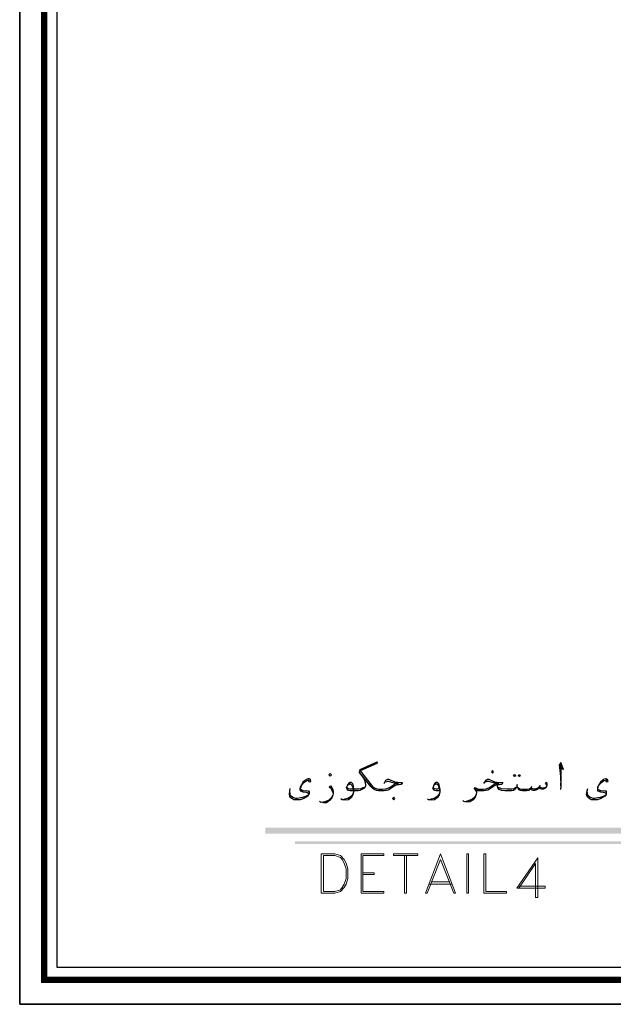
# Model space of a CAD drawing. Header units: metres. Extents: x -18 to 342, y 4 to 63.
# Tile 40 of 173: x 78 to 91, y 4 to 26. Entities that reach past the tile are written whole.
import ezdxf

# ---------------------------------------------------------------- set-up
doc = ezdxf.new("R2010")
doc.units = ezdxf.units.M
doc.header["$MEASUREMENT"] = 0
for name, color, linetype in [('PDF4_KADR', 7, 'Continuous'), ('PDF4_textt', 7, 'Continuous'), ('PDF4_wall', 7, 'Continuous')]:
    doc.layers.add(name, color=color, linetype=linetype)

msp = doc.modelspace()

# ---------------------------------------------------------------- linework, layer by layer
at = {"layer": 'PDF4_KADR', "lineweight": 25}
for points in [[(77.861, 4.013), (161.951, 4.013), (161.951, 63.476), (77.861, 63.476)], [(77.861, 63.476), (161.951, 63.476), (161.951, 4.013), (77.861, 4.013)], [(78.68, 4.832), (161.007, 4.832), (161.007, 62.657), (78.68, 62.657)]]:
    msp.add_lwpolyline(points, close=True, dxfattribs=at)
at = {"layer": 'PDF4_KADR', "lineweight": 0, "const_width": 0.135}
msp.add_lwpolyline([(78.401, 62.937), (78.401, 4.552), (161.277, 4.552), (161.277, 62.937)], close=True, dxfattribs=at)
at = {"layer": 'PDF4_textt', "lineweight": 20}
for points in [[(84.507, 6.459), (84.805, 6.459), (84.93, 6.498), (85.008, 6.585), (85.056, 6.662), (85.094, 6.787), (85.094, 6.999), (85.056, 7.124), (85.008, 7.201), (84.93, 7.288), (84.805, 7.326), (84.507, 7.326)], [(84.555, 6.498), (84.805, 6.498), (84.93, 6.536), (84.969, 6.585), (85.008, 6.662), (85.056, 6.787), (85.056, 6.999), (85.008, 7.124), (84.969, 7.201), (84.93, 7.249), (84.805, 7.288), (84.555, 7.288)], [(85.383, 6.459), (85.884, 6.459), (85.884, 6.498), (85.422, 6.498), (85.422, 7.288), (85.884, 7.288), (85.884, 7.326), (85.383, 7.326)], [(86.635, 7.288), (86.096, 7.288), (86.096, 7.326), (86.635, 7.326)], [(87.136, 7.326), (86.799, 6.459), (86.837, 6.459), (87.136, 7.201), (87.425, 6.459), (87.463, 6.459)], [(87.752, 6.459), (87.752, 7.326), (87.714, 7.326), (87.714, 6.459)], [(88.09, 6.459), (88.09, 7.326), (88.128, 7.326), (88.128, 6.498), (88.59, 6.498), (88.59, 6.459)]]:
    msp.add_lwpolyline(points, close=True, dxfattribs=at)
for points in [[(86.337, 7.288), (86.337, 6.459), (86.385, 6.459), (86.385, 7.288)], [(88.86, 6.575), (89.226, 7.114), (89.226, 6.363), (89.274, 6.363), (89.274, 7.239), (88.812, 6.575), (89.438, 6.575), (89.438, 6.613), (88.86, 6.613)], [(85.422, 6.912), (85.672, 6.912), (85.672, 6.873), (85.422, 6.873)], [(86.886, 6.662), (87.377, 6.662)], [(86.924, 6.71), (87.338, 6.71)]]:
    msp.add_lwpolyline(points, dxfattribs=at)
at = {"layer": 'PDF4_textt', "transparency": 33554559}
for points in [[(83.274, 7.904), (83.274, 7.769), (102.479, 7.904)], [(83.274, 7.769), (102.479, 7.904), (102.479, 7.769)], [(83.929, 7.605), (83.929, 7.548), (101.824, 7.605)], [(83.929, 7.548), (101.824, 7.605), (101.824, 7.548)]]:
    msp.add_solid(points, dxfattribs=at)
at = {"layer": 'PDF4_wall', "lineweight": 25}
for points in [[(85.894, 8.877), (85.932, 8.954), (85.971, 8.973), (85.99, 8.973), (86.125, 8.915), (86.183, 8.906), (86.231, 8.896), (86.298, 8.896), (86.269, 8.857), (86.221, 8.848), (86.173, 8.848), (86.115, 8.819), (86.057, 8.78), (85.98, 8.732), (85.894, 8.713), (85.788, 8.713), (85.768, 8.713), (85.72, 8.723), (85.672, 8.742), (85.624, 8.78), (85.595, 8.809), (85.345, 9.118), (85.364, 9.185), (85.739, 9.358), (85.73, 9.32), (85.364, 9.156), (85.634, 8.809), (85.682, 8.78), (85.73, 8.761), (85.768, 8.752), (85.788, 8.752), (85.855, 8.752), (85.932, 8.761), (86.009, 8.79), (86.096, 8.848), (86.144, 8.877), (86.211, 8.877), (86.144, 8.877), (85.99, 8.925), (85.971, 8.925), (85.922, 8.906)], [(89.756, 9.262), (89.842, 9.185), (89.785, 9.339), (89.746, 9.281), (89.765, 9.175), (89.775, 9.031), (89.785, 8.829), (89.775, 8.742)], [(89.785, 8.829), (89.794, 8.973), (89.794, 9.195), (89.785, 9.31)], [(84.247, 8.935), (84.227, 8.954), (84.189, 8.935), (84.15, 8.915), (84.093, 8.867), (84.073, 8.838), (84.054, 8.8), (84.044, 8.761), (84.064, 8.742), (84.102, 8.723), (84.208, 8.713), (84.227, 8.713), (84.237, 8.694), (84.237, 8.655), (84.227, 8.636), (84.208, 8.597), (84.17, 8.578), (84.121, 8.549), (84.083, 8.53), (84.044, 8.52), (83.987, 8.52), (83.958, 8.52), (83.9, 8.52), (83.881, 8.53), (83.833, 8.559), (83.813, 8.588), (83.804, 8.636), (83.813, 8.713), (83.823, 8.771)], [(84.218, 8.935), (84.237, 8.915), (84.276, 8.925), (84.266, 8.963), (84.237, 8.983), (84.218, 8.983), (84.17, 8.963), (84.15, 8.944), (84.102, 8.906), (84.073, 8.848), (84.044, 8.8), (84.035, 8.761), (84.035, 8.742), (84.044, 8.713), (84.054, 8.713), (84.102, 8.694), (84.17, 8.684), (84.218, 8.675), (84.218, 8.665), (84.227, 8.646), (84.218, 8.626), (84.218, 8.617), (84.16, 8.588), (84.093, 8.569), (84.054, 8.559), (83.977, 8.549), (83.948, 8.549), (83.9, 8.559), (83.871, 8.578), (83.842, 8.597), (83.823, 8.626), (83.823, 8.655), (83.813, 8.713)], [(85.402, 9.05), (85.451, 8.973), (85.47, 8.896), (85.479, 8.848), (85.479, 8.829), (85.47, 8.8), (85.441, 8.771), (85.412, 8.752), (85.354, 8.723), (85.316, 8.713), (85.287, 8.713), (85.142, 8.713), (85.113, 8.723), (85.094, 8.732), (85.075, 8.752), (85.065, 8.78), (85.065, 8.79), (85.094, 8.848), (85.133, 8.896), (85.142, 8.906), (85.162, 8.906), (85.191, 8.877), (85.21, 8.809), (85.219, 8.742), (85.219, 8.684), (85.2, 8.626), (85.171, 8.569), (85.104, 8.52), (85.036, 8.511), (84.969, 8.52), (84.94, 8.54)], [(87.107, 8.723), (87.078, 8.713), (87.04, 8.713), (87.011, 8.723), (86.992, 8.732), (86.972, 8.752), (86.972, 8.78), (86.972, 8.79), (86.992, 8.848), (87.03, 8.896), (87.04, 8.906), (87.059, 8.906), (87.088, 8.877), (87.107, 8.809), (87.117, 8.742), (87.117, 8.684), (87.107, 8.626), (87.069, 8.569), (87.001, 8.52), (86.934, 8.511), (86.866, 8.52), (86.847, 8.54)], [(88.09, 8.877), (88.138, 8.954), (88.167, 8.973), (88.195, 8.973), (88.321, 8.915), (88.436, 8.896), (88.504, 8.896), (88.484, 8.857), (88.427, 8.848), (88.369, 8.848), (88.311, 8.819), (88.253, 8.78), (88.176, 8.732), (88.09, 8.713), (87.974, 8.713), (87.955, 8.713), (87.926, 8.723), (87.926, 8.684), (87.916, 8.636), (87.897, 8.578), (87.849, 8.52), (87.781, 8.472), (87.714, 8.463), (87.646, 8.482), (87.627, 8.501)], [(87.926, 8.694), (87.916, 8.713), (87.897, 8.742), (87.878, 8.761), (87.897, 8.79), (87.945, 8.761), (87.964, 8.752), (87.974, 8.752), (88.07, 8.752), (88.138, 8.761), (88.215, 8.79), (88.292, 8.848), (88.35, 8.877), (88.417, 8.877), (88.35, 8.877), (88.195, 8.925), (88.167, 8.925), (88.118, 8.906)], [(89.476, 8.848), (89.448, 8.886), (89.467, 8.906), (89.476, 8.857), (89.476, 8.848), (89.467, 8.809), (89.448, 8.78), (89.428, 8.771), (89.399, 8.752), (89.361, 8.752), (89.332, 8.761), (89.303, 8.78), (89.293, 8.79), (89.274, 8.752), (89.236, 8.732), (89.207, 8.723), (89.178, 8.723), (89.149, 8.732), (89.13, 8.752), (89.12, 8.78), (89.101, 8.742), (89.082, 8.723), (89.033, 8.713), (88.985, 8.713), (88.937, 8.713), (88.889, 8.723), (88.86, 8.742), (88.841, 8.771), (88.821, 8.809), (88.821, 8.857), (88.812, 8.809), (88.793, 8.771), (88.773, 8.742), (88.744, 8.723), (88.696, 8.713), (88.648, 8.713), (88.552, 8.713), (88.475, 8.723), (88.427, 8.742), (88.398, 8.78), (88.388, 8.819), (88.388, 8.857)], [(90.796, 8.935), (90.786, 8.954), (90.738, 8.935), (90.7, 8.915), (90.651, 8.867), (90.623, 8.838), (90.603, 8.8), (90.594, 8.761), (90.613, 8.742), (90.661, 8.723), (90.757, 8.713), (90.786, 8.713), (90.786, 8.694), (90.786, 8.655), (90.786, 8.636), (90.757, 8.597), (90.719, 8.578), (90.671, 8.549), (90.632, 8.53), (90.594, 8.52), (90.536, 8.52), (90.517, 8.52), (90.459, 8.52), (90.43, 8.53), (90.391, 8.559), (90.362, 8.588), (90.353, 8.636), (90.362, 8.713), (90.382, 8.771)], [(90.777, 8.935), (90.786, 8.915), (90.825, 8.925), (90.815, 8.963), (90.786, 8.983), (90.777, 8.983), (90.719, 8.963), (90.7, 8.944), (90.661, 8.906), (90.623, 8.848), (90.594, 8.8), (90.594, 8.761), (90.594, 8.742), (90.594, 8.713), (90.603, 8.713), (90.661, 8.694), (90.719, 8.684), (90.767, 8.675), (90.777, 8.665), (90.786, 8.646), (90.777, 8.626), (90.767, 8.617), (90.719, 8.588), (90.651, 8.569), (90.603, 8.559), (90.526, 8.549), (90.497, 8.549), (90.459, 8.559), (90.42, 8.578), (90.391, 8.597), (90.382, 8.626), (90.372, 8.655), (90.362, 8.713)], [(84.767, 8.675), (84.747, 8.713), (84.728, 8.761), (84.68, 8.8), (84.709, 8.829), (84.738, 8.79), (84.757, 8.742), (84.767, 8.694), (84.767, 8.665), (84.757, 8.617), (84.738, 8.559), (84.69, 8.501), (84.622, 8.453), (84.555, 8.453), (84.487, 8.463), (84.468, 8.482)], [(85.094, 8.848), (85.113, 8.857), (85.133, 8.867), (85.152, 8.867), (85.181, 8.838), (85.2, 8.79), (85.2, 8.771), (85.219, 8.684), (85.2, 8.646), (85.162, 8.588), (85.094, 8.549), (85.027, 8.53), (84.979, 8.52)], [(85.47, 8.8), (85.422, 8.78), (85.374, 8.761), (85.325, 8.752), (85.287, 8.752), (85.133, 8.752), (85.104, 8.761), (85.085, 8.78), (85.075, 8.8)], [(86.992, 8.848), (87.011, 8.857), (87.04, 8.867), (87.049, 8.867), (87.078, 8.838), (87.097, 8.79), (87.107, 8.771), (87.117, 8.684), (87.107, 8.646), (87.059, 8.588), (86.992, 8.549), (86.924, 8.53), (86.876, 8.52)], [(87.107, 8.761), (87.069, 8.752), (87.04, 8.752), (87.001, 8.761), (86.982, 8.78), (86.972, 8.8)], [(87.955, 8.732), (87.916, 8.752), (87.897, 8.78)], [(88.802, 8.8), (88.783, 8.78), (88.754, 8.761), (88.706, 8.752), (88.648, 8.752), (88.6, 8.752), (88.475, 8.761), (88.427, 8.78), (88.407, 8.79), (88.388, 8.819)], [(88.831, 8.8), (88.85, 8.78), (88.879, 8.761), (88.927, 8.752), (88.985, 8.752), (89.053, 8.752), (89.091, 8.761), (89.12, 8.78), (89.13, 8.79), (89.149, 8.771), (89.187, 8.761), (89.226, 8.761), (89.274, 8.78), (89.293, 8.79), (89.313, 8.809), (89.332, 8.79), (89.351, 8.78), (89.409, 8.78), (89.438, 8.79), (89.467, 8.809)], [(89.139, 8.809), (89.13, 8.79)], [(89.322, 8.838), (89.313, 8.809)], [(84.497, 8.463), (84.545, 8.472), (84.613, 8.492), (84.68, 8.52), (84.738, 8.578), (84.757, 8.617)], [(87.656, 8.482), (87.704, 8.492), (87.772, 8.511), (87.839, 8.54), (87.897, 8.588), (87.916, 8.636)]]:
    msp.add_lwpolyline(points, dxfattribs=at)
for points in [[(88.282, 9.108), (88.301, 9.137), (88.282, 9.166), (88.253, 9.137)], [(84.699, 9.04), (84.728, 9.069), (84.699, 9.098), (84.67, 9.069)], [(88.764, 9.079), (88.793, 9.05), (88.764, 9.031), (88.744, 9.05)], [(88.87, 9.079), (88.889, 9.05), (88.87, 9.031), (88.841, 9.05)], [(86.105, 8.52), (86.125, 8.549), (86.105, 8.578), (86.077, 8.549)]]:
    msp.add_lwpolyline(points, close=True, dxfattribs=at)

doc.saveas('drawing.dxf')
